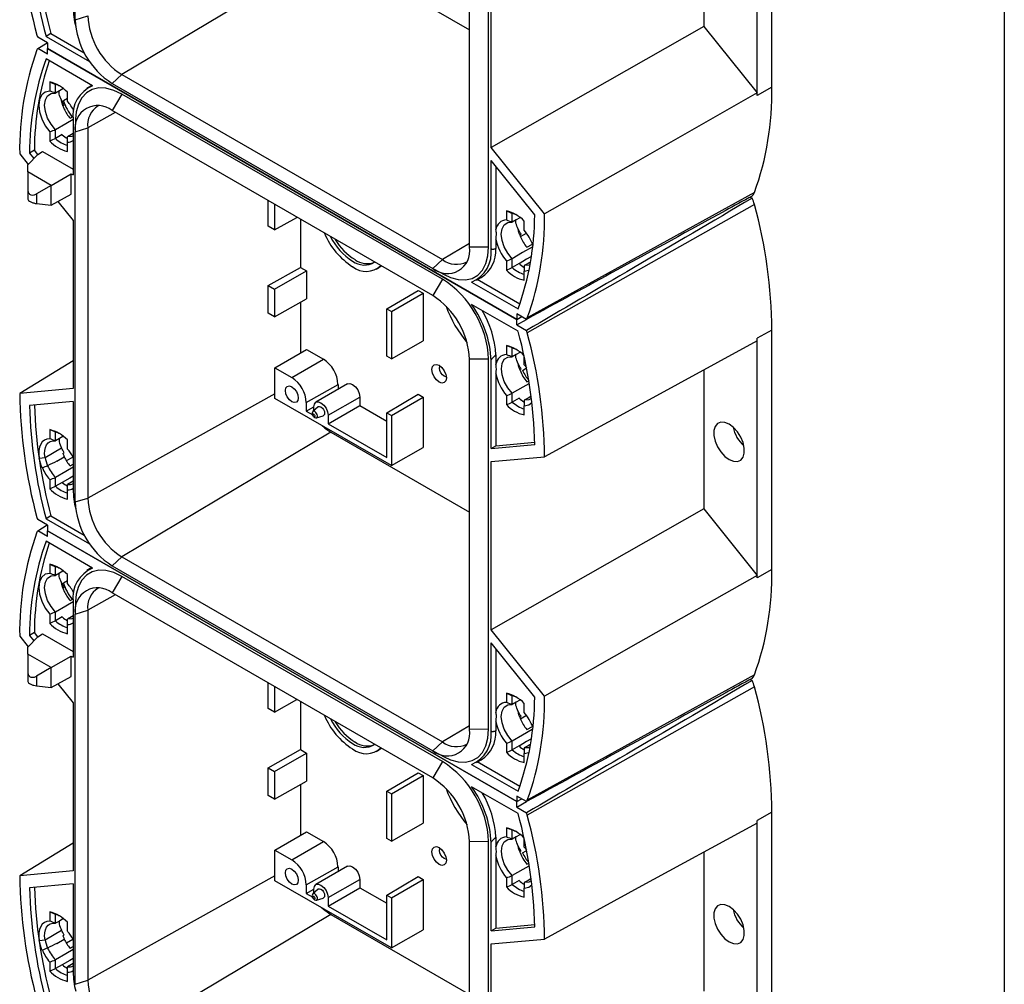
# Model space of a CAD drawing. Header units: millimetres. Extents: x 25 to 1092, y 25 to 838.
# Tile 17 of 18: x 949 to 1092, y 557 to 697. Entities that reach past the tile are written whole.
import ezdxf

# ---------------------------------------------------------------- set-up
doc = ezdxf.new("R2010")
doc.units = ezdxf.units.MM
doc.header["$LTSCALE"] = 4
doc.linetypes.add('SLD-Solid', pattern=[0])
doc.layers.add('TEXT', color=140, linetype='SLD-Solid', lineweight=25)

msp = doc.modelspace()

# ---------------------------------------------------------------- linework, layer by layer
for p, q in [((957, 697.41), (957, 751.3)), ((1058.38, 687.58), (1058.38, 722.45)), ((1056.23, 686.38), (1056.23, 721.25)), ((1014.38, 664.29), (1014.38, 718.18)), ((1017.16, 664.31), (1017.16, 718.21)), ((1048.45, 716.65), (1048.45, 696.41)), ((994.18, 707.59), (963.77, 689.42)), ((994.18, 707.59), (1014.38, 695.92)), ((1017.51, 678.81), (1017.51, 703.31)), ((957, 697.41), (958.82, 697.99)), ((1048.45, 696.41), (1017.51, 678.81)), ((1048.45, 696.41), (1056.22, 686.74)), ((953.47, 695.38), (952.76, 694.96)), ((952.76, 694.96), (959.09, 691.31)), ((953.47, 695.38), (958.32, 692.58)), ((952.95, 694.03), (951.54, 694.85)), ((951.54, 693.22), (952.92, 694.06)), ((952.95, 694.03), (952.95, 693.22)), ((952.95, 692.4), (951.54, 693.22)), ((952.95, 693.22), (1021.26, 653.78)), ((952.95, 692.4), (952.95, 693.22)), ((1021.26, 653.78), (952.95, 693.22)), ((959.53, 687.79), (952.76, 691.69)), ((962.36, 688.14), (963.77, 689.42)), ((963.77, 689.42), (1010.44, 662.48)), ((953.28, 688.35), (953.28, 687.02)), ((954.13, 686.7), (954.13, 687.99)), ((959.41, 687.85), (958.71, 687.43)), ((962.36, 688.14), (1009.03, 661.19)), ((955.87, 685.53), (955.87, 686.85)), ((963.77, 686.57), (962.36, 684.17)), ((1010.44, 659.62), (963.77, 686.57)), ((1058.38, 687.58), (1056.23, 686.38)), ((955.21, 684.87), (955.41, 684.99)), ((955.27, 685.63), (955.87, 685.98)), ((962.83, 683.9), (958.82, 681.66)), ((1009.03, 657.23), (962.36, 684.17)), ((956.26, 683.05), (956.71, 683.31)), ((956.7, 682.89), (956.7, 674.8)), ((957.05, 682.94), (957, 681.29)), ((953.28, 681.06), (953.28, 679.74)), ((954.13, 680.1), (954.13, 681.38)), ((955.11, 680.67), (954.13, 680.1)), ((957, 681.08), (958.82, 681.66)), ((957, 627.19), (957, 681.08)), ((958.82, 681.66), (958.82, 627.77)), ((955.87, 680.26), (955.79, 680.22)), ((955.87, 678.24), (955.87, 679.57)), ((948.92, 677.87), (950.16, 676.33)), ((951.54, 677.78), (950.12, 676.29)), ((951.05, 678.39), (950.34, 677.98)), ((950.34, 677.98), (950.98, 677.19)), ((951.54, 677.78), (951.05, 678.39)), ((951.54, 677.78), (952.24, 678.2)), ((952.24, 678.2), (956.7, 675.63)), ((1025.29, 669.13), (1017.51, 678.81)), ((1017.51, 664.11), (1017.51, 676.92)), ((1023.87, 669.02), (1017.51, 676.92)), ((950.12, 675.25), (950.12, 676.29)), ((950.12, 675.25), (950.12, 672.52)), ((953.52, 673.29), (950.12, 675.25)), ((953.52, 673.29), (956.42, 674.97)), ((956.42, 672.03), (956.42, 674.97)), ((956.42, 674.97), (956.7, 674.8)), ((1018.22, 676.04), (1018.22, 666.84)), ((950.12, 672.52), (950.12, 671.26)), ((953.52, 673.29), (951.38, 672.06)), ((951.38, 672.06), (951.38, 670.64)), ((953.52, 670.41), (953.52, 673.29)), ((953.52, 670.41), (956.42, 672.03)), ((1055.84, 672.23), (1022.78, 653.98)), ((951.38, 670.64), (953.48, 670.41)), ((954.48, 670.95), (956.7, 668.19)), ((985.08, 667.34), (985.08, 671.05)), ((1055.21, 671.58), (1055.49, 671.41)), ((953.52, 670.41), (953.48, 670.41)), ((986.02, 670.51), (986.02, 666.79)), ((1019.75, 669.57), (1019.75, 668.25)), ((1020.6, 667.93), (1020.6, 669.21)), ((1055.84, 670.52), (1022.78, 651.83)), ((956.7, 668.19), (956.7, 643.69)), ((986.02, 666.79), (989.27, 668.63)), ((989.76, 668.35), (989.76, 661.35)), ((1022.34, 666.75), (1022.34, 668.08)), ((986.02, 666.79), (985.08, 667.34)), ((1021.78, 665.85), (1022.65, 666.35)), ((1018.22, 665.47), (1018.22, 664.1)), ((1021.68, 666.1), (1021.88, 666.22)), ((1014.38, 664.83), (1010.44, 662.48)), ((1017.16, 664.31), (1014.38, 664.29)), ((1022.73, 664.28), (1023.55, 664.75)), ((1009.03, 661.19), (1010.44, 662.48)), ((1019.75, 662.29), (1019.75, 660.96)), ((1020.6, 661.33), (1020.6, 662.61)), ((985.08, 658.72), (989.76, 661.35)), ((986.02, 658.17), (990.64, 660.84)), ((989.76, 661.35), (990.64, 660.84)), ((990.64, 660.84), (990.64, 656.76)), ((1000.85, 661.1), (1001.2, 661.3)), ((1009.21, 661.09), (1010.67, 660.31)), ((1021.58, 661.9), (1020.6, 661.33)), ((1022.34, 659.47), (1022.34, 660.79)), ((1010.44, 659.62), (1009.03, 657.23)), ((1014.68, 659.21), (1021.45, 655.31)), ((1015.38, 659.5), (1016.09, 659.89)), ((1021.7, 655.99), (1015.5, 659.57)), ((985.08, 654.68), (985.08, 658.72)), ((985.08, 658.72), (986.02, 658.17)), ((986.02, 658.17), (986.02, 654.14)), ((1002.33, 655.29), (1006.9, 657.98)), ((1006.9, 657.98), (1007.61, 657.57)), ((986.02, 654.14), (990.64, 656.76)), ((989.76, 656.25), (989.76, 648.89)), ((1003, 654.91), (1007.61, 657.57)), ((1007.61, 657.57), (1007.61, 650.63)), ((1002.33, 655.29), (1003, 654.91)), ((1002.33, 648.4), (1002.33, 655.29)), ((1003, 654.91), (1003, 648.01)), ((1021.45, 652.04), (1014.68, 655.95)), ((986.02, 654.14), (985.08, 654.68)), ((1022.67, 653.78), (1021.26, 654.6)), ((1021.26, 654.6), (1021.26, 653.78)), ((1021.26, 653.78), (1021.98, 654.18)), ((1021.26, 653.78), (1021.98, 654.18)), ((1021.26, 652.97), (1021.26, 653.78)), ((1021.26, 652.97), (1022.67, 653.78)), ((1021.26, 652.97), (1022.67, 652.15)), ((1058.38, 652.23), (1056.23, 651.03)), ((1058.38, 617.36), (1058.38, 652.23)), ((1003, 648.01), (1007.61, 650.63)), ((1056.23, 616.16), (1056.23, 651.03)), ((986.06, 646.72), (990.64, 649.41)), ((990.64, 649.41), (993.12, 647.98)), ((1019.75, 649.97), (1019.75, 648.65)), ((1020.6, 648.33), (1020.6, 649.62)), ((956.7, 647.74), (948.92, 643)), ((988.52, 645.3), (993.12, 647.98)), ((1003, 648.01), (1002.33, 648.4)), ((1017.16, 647.98), (1014.38, 647.96)), ((1014.38, 594.06), (1014.38, 647.96)), ((1017.16, 594.09), (1017.16, 647.98)), ((1017.51, 634.97), (1017.51, 647.78)), ((1018.22, 648.61), (1018.22, 647.23)), ((1022.34, 647.15), (1022.34, 648.31)), ((986.06, 642.27), (986.06, 646.72)), ((986.06, 646.72), (988.52, 645.3)), ((1021.68, 646.5), (1021.88, 646.62)), ((1022.1, 646.35), (1022.61, 646.65)), ((1022.7, 646.7), (1022.34, 647.15)), ((1048.45, 646.42), (1048.45, 626.19)), ((1018.22, 645.88), (1018.22, 635.38)), ((1022.73, 644.68), (1023, 644.84)), ((956.7, 643.69), (948.92, 643)), ((990.62, 641.66), (995.24, 644.3)), ((996.61, 644.38), (992.02, 641.7)), ((995.24, 644.3), (995.24, 643.58)), ((986.06, 642.96), (958.82, 627.77)), ((1003, 632.5), (986.06, 642.27)), ((993.8, 639.82), (998.42, 642.47)), ((998.42, 642.47), (998.42, 641.24)), ((1002.33, 640.19), (1006.9, 642.88)), ((1003, 639.8), (1007.61, 642.47)), ((1006.9, 642.88), (1007.61, 642.47)), ((1007.61, 642.47), (1007.61, 635.12)), ((1019.75, 642.69), (1019.75, 641.37)), ((1020.6, 641.73), (1020.6, 643.01)), ((1021.58, 642.3), (1020.6, 641.73)), ((956.7, 641.81), (950.34, 641.24)), ((956.7, 641.81), (956.7, 629)), ((990.62, 641.66), (990.62, 640.41)), ((990.62, 640.41), (991.72, 641.05)), ((992.34, 641.04), (991.58, 640.35)), ((991.72, 640.48), (991.72, 641.03)), ((993.8, 638.58), (998.42, 641.24)), ((998.42, 641.24), (1002.33, 638.98)), ((1022.34, 641.89), (1022.28, 641.86)), ((1022.34, 639.87), (1022.34, 641.2)), ((990.62, 640.41), (991.56, 639.87)), ((992.11, 639.44), (993.09, 639.75)), ((993.8, 639.82), (993.8, 638.58)), ((1002.33, 640.19), (1003, 639.8)), ((1002.33, 633.66), (1002.33, 640.19)), ((1003, 639.8), (1003, 632.5)), ((953.28, 637.72), (953.28, 636.4)), ((993.8, 638.58), (1002.33, 633.66)), ((954.13, 636.08), (954.13, 637.36)), ((955.87, 634.9), (955.87, 636.23)), ((994.18, 637.36), (963.77, 619.2)), ((994.18, 637.36), (1014.38, 625.7)), ((952.6, 633.67), (954.99, 635.06)), ((954.13, 636.08), (954.13, 636.08)), ((1003, 632.5), (1007.61, 635.12)), ((1017.51, 634.97), (1023.87, 635.54)), ((1017.51, 634.97), (1018.22, 635.38)), ((1018.22, 635.38), (1023.86, 635.89)), ((951.76, 633.55), (952.6, 633.67)), ((954.32, 633.14), (955.41, 633.77)), ((955.21, 634.25), (955.41, 634.36)), ((955.74, 633.23), (956.63, 633.74)), ((1017.51, 633.08), (1025.29, 633.78)), ((956.26, 632.43), (956.7, 632.68)), ((1017.51, 608.59), (1017.51, 633.08)), ((954.13, 629.47), (954.13, 630.76)), ((953.28, 630.44), (953.28, 629.11)), ((955.11, 630.04), (954.13, 629.47)), ((955.88, 629.75), (955.87, 629.75)), ((955.87, 627.62), (955.87, 628.94)), ((957, 627.19), (958.82, 627.77)), ((1048.45, 626.19), (1017.51, 608.59)), ((1048.45, 626.19), (1056.22, 616.51)), ((953.47, 625.16), (952.76, 624.74)), ((952.76, 624.74), (959.09, 621.08)), ((953.47, 625.16), (958.32, 622.36)), ((952.95, 623.81), (951.54, 624.63)), ((951.54, 622.99), (952.92, 623.84)), ((952.95, 623.81), (952.95, 622.99)), ((952.95, 622.18), (951.54, 622.99)), ((952.95, 622.99), (1021.26, 583.56)), ((952.95, 622.18), (952.95, 622.99)), ((1021.26, 583.56), (952.95, 622.99)), ((959.53, 617.56), (952.76, 621.47)), ((962.36, 617.91), (963.77, 619.2)), ((963.77, 619.2), (1010.44, 592.26)), ((953.28, 618.13), (953.28, 616.8)), ((954.13, 616.48), (954.13, 617.76)), ((959.41, 617.63), (958.71, 617.21)), ((962.36, 617.91), (1009.03, 590.97)), ((955.87, 615.3), (955.87, 616.63)), ((963.77, 616.34), (962.36, 613.95)), ((1010.44, 589.4), (963.77, 616.34)), ((1058.38, 617.36), (1056.23, 616.16)), ((955.21, 614.65), (955.41, 614.77)), ((955.27, 615.4), (955.87, 615.76)), ((962.83, 613.68), (958.82, 611.44)), ((1009.03, 587.01), (962.36, 613.95)), ((956.26, 612.83), (956.71, 613.09)), ((956.7, 612.66), (956.7, 604.58)), ((957.05, 612.72), (957, 611.06)), ((953.28, 610.84), (953.28, 609.51)), ((954.13, 609.88), (954.13, 611.16)), ((955.11, 610.45), (954.13, 609.88)), ((957, 610.86), (958.82, 611.44)), ((957, 556.97), (957, 610.86)), ((958.82, 611.44), (958.82, 557.55)), ((955.87, 610.04), (955.79, 609.99)), ((955.87, 608.02), (955.87, 609.35)), ((948.92, 607.64), (950.16, 606.11)), ((951.54, 607.56), (950.12, 606.07)), ((951.05, 608.17), (950.34, 607.76)), ((950.34, 607.76), (950.98, 606.97)), ((951.54, 607.56), (951.05, 608.17)), ((951.54, 607.56), (952.24, 607.98)), ((952.24, 607.98), (956.7, 605.4)), ((1025.29, 598.91), (1017.51, 608.59)), ((1017.51, 593.89), (1017.51, 606.7)), ((1023.87, 598.79), (1017.51, 606.7)), ((950.12, 605.03), (950.12, 606.07)), ((950.12, 605.03), (950.12, 602.3)), ((953.52, 603.07), (950.12, 605.03)), ((953.52, 603.07), (956.42, 604.74)), ((956.42, 601.8), (956.42, 604.74)), ((956.42, 604.74), (956.7, 604.58)), ((1018.22, 605.82), (1018.22, 596.61)), ((950.12, 602.3), (950.12, 601.04)), ((953.52, 603.07), (951.38, 601.84)), ((951.38, 601.84), (951.38, 600.42)), ((953.52, 600.19), (953.52, 603.07)), ((953.52, 600.19), (956.42, 601.8)), ((1055.84, 602.01), (1022.78, 583.76)), ((951.38, 600.42), (953.48, 600.18)), ((954.48, 600.73), (956.7, 597.97)), ((985.08, 597.12), (985.08, 600.83)), ((1055.21, 601.36), (1055.49, 601.19)), ((953.52, 600.19), (953.48, 600.18)), ((986.02, 600.29), (986.02, 596.57)), ((1019.75, 599.35), (1019.75, 598.03)), ((1020.6, 597.71), (1020.6, 598.99)), ((1055.84, 600.29), (1022.78, 581.6)), ((956.7, 597.97), (956.7, 573.47)), ((986.02, 596.57), (989.27, 598.41)), ((989.76, 598.13), (989.76, 591.13)), ((1022.34, 596.53), (1022.34, 597.86)), ((986.02, 596.57), (985.08, 597.12)), ((1021.78, 595.62), (1022.65, 596.13)), ((1018.22, 595.24), (1018.22, 593.88)), ((1021.68, 595.88), (1021.88, 595.99)), ((1014.38, 594.61), (1010.44, 592.26)), ((1017.16, 594.09), (1014.38, 594.06)), ((1022.73, 594.06), (1023.55, 594.52)), ((1009.03, 590.97), (1010.44, 592.26)), ((1019.75, 592.07), (1019.75, 590.74)), ((1020.6, 591.1), (1020.6, 592.39)), ((985.08, 588.5), (989.76, 591.13)), ((986.02, 587.95), (990.64, 590.62)), ((989.76, 591.13), (990.64, 590.62)), ((990.64, 590.62), (990.64, 586.53)), ((1000.85, 590.88), (1001.2, 591.08)), ((1009.21, 590.87), (1010.67, 590.08)), ((1021.58, 591.67), (1020.6, 591.1)), ((1022.34, 589.24), (1022.34, 590.57)), ((1010.44, 589.4), (1009.03, 587.01)), ((1014.68, 588.99), (1021.45, 585.08)), ((1015.38, 589.28), (1016.09, 589.67)), ((1021.7, 585.77), (1015.5, 589.35)), ((985.08, 584.46), (985.08, 588.5)), ((985.08, 588.5), (986.02, 587.95)), ((986.02, 587.95), (986.02, 583.91)), ((1002.33, 585.07), (1006.9, 587.76)), ((1006.9, 587.76), (1007.61, 587.35)), ((986.02, 583.91), (990.64, 586.53)), ((1003, 584.69), (1007.61, 587.35)), ((1007.61, 587.35), (1007.61, 580.41)), ((989.76, 586.03), (989.76, 578.66)), ((1002.33, 585.07), (1003, 584.69)), ((1002.33, 578.18), (1002.33, 585.07)), ((1003, 584.69), (1003, 577.79)), ((1021.45, 581.82), (1014.68, 585.72)), ((986.02, 583.91), (985.08, 584.46)), ((1022.67, 583.56), (1021.26, 584.38)), ((1021.26, 584.38), (1021.26, 583.56)), ((1021.26, 583.56), (1021.98, 583.96)), ((1021.26, 583.56), (1021.98, 583.96)), ((1021.26, 582.74), (1021.26, 583.56)), ((1021.26, 582.74), (1022.67, 583.56)), ((1021.26, 582.74), (1022.67, 581.93)), ((1058.38, 582.01), (1056.23, 580.8)), ((1058.38, 547.14), (1058.38, 582.01)), ((1003, 577.79), (1007.61, 580.41)), ((1056.23, 545.94), (1056.23, 580.8)), ((986.06, 576.5), (990.64, 579.18)), ((990.64, 579.18), (993.12, 577.75)), ((1019.75, 579.75), (1019.75, 578.43)), ((1020.6, 578.11), (1020.6, 579.39)), ((956.7, 577.52), (948.92, 572.77)), ((988.52, 575.08), (993.12, 577.75)), ((1003, 577.79), (1002.33, 578.18)), ((1017.16, 577.76), (1014.38, 577.73)), ((1014.38, 523.84), (1014.38, 577.73)), ((1017.16, 523.87), (1017.16, 577.76)), ((1017.51, 564.75), (1017.51, 577.56)), ((1018.22, 578.38), (1018.22, 577.01)), ((1022.34, 576.93), (1022.34, 578.09)), ((986.06, 572.05), (986.06, 576.5)), ((986.06, 576.5), (988.52, 575.08)), ((1021.68, 576.28), (1021.88, 576.4)), ((1022.1, 576.13), (1022.61, 576.42)), ((1022.7, 576.48), (1022.34, 576.93)), ((1048.45, 576.2), (1048.45, 555.97)), ((1018.22, 575.66), (1018.22, 565.16)), ((1022.73, 574.46), (1023, 574.61)), ((956.7, 573.47), (948.92, 572.77)), ((990.62, 571.44), (995.24, 574.08)), ((996.61, 574.15), (992.02, 571.48)), ((995.24, 574.08), (995.24, 573.35)), ((986.06, 572.74), (958.82, 557.55)), ((1003, 562.28), (986.06, 572.05)), ((993.8, 569.6), (998.42, 572.24)), ((998.42, 572.24), (998.42, 571.02)), ((1002.33, 569.96), (1006.9, 572.65)), ((1003, 569.58), (1007.61, 572.24)), ((1006.9, 572.65), (1007.61, 572.24)), ((1007.61, 572.24), (1007.61, 564.9)), ((1019.75, 572.47), (1019.75, 571.14)), ((1020.6, 571.51), (1020.6, 572.79)), ((1021.58, 572.08), (1020.6, 571.51)), ((956.7, 571.58), (950.34, 571.02)), ((956.7, 571.58), (956.7, 558.77)), ((990.62, 571.44), (990.62, 570.19)), ((990.62, 570.19), (991.72, 570.83)), ((992.34, 570.82), (991.58, 570.13)), ((991.72, 570.25), (991.72, 570.8)), ((993.8, 568.35), (998.42, 571.02)), ((998.42, 571.02), (1002.33, 568.76)), ((1022.34, 571.67), (1022.28, 571.63)), ((1022.34, 569.65), (1022.34, 570.98)), ((990.62, 570.19), (991.56, 569.65)), ((992.11, 569.22), (993.09, 569.53)), ((993.8, 569.6), (993.8, 568.35)), ((1002.33, 569.96), (1003, 569.58)), ((1002.33, 563.43), (1002.33, 569.96)), ((1003, 569.58), (1003, 562.28)), ((953.28, 567.5), (953.28, 566.17)), ((993.8, 568.35), (1002.33, 563.43)), ((954.13, 565.86), (954.13, 567.14)), ((955.87, 564.68), (955.87, 566)), ((994.18, 567.14), (963.77, 548.97)), ((994.18, 567.14), (1014.38, 555.48)), ((952.6, 563.44), (954.99, 564.84)), ((954.13, 565.86), (954.13, 565.86)), ((1003, 562.28), (1007.61, 564.9)), ((1017.51, 564.75), (1023.87, 565.32)), ((1017.51, 564.75), (1018.22, 565.16)), ((1018.22, 565.16), (1023.86, 565.66)), ((951.76, 563.33), (952.6, 563.44)), ((954.32, 562.91), (955.41, 563.54)), ((955.21, 564.02), (955.41, 564.14)), ((955.74, 563), (956.63, 563.52)), ((1017.51, 562.86), (1025.29, 563.56)), ((956.26, 562.21), (956.7, 562.46)), ((1017.51, 538.36), (1017.51, 562.86)), ((954.13, 559.25), (954.13, 560.53)), ((953.28, 560.22), (953.28, 558.89)), ((955.11, 559.82), (954.13, 559.25)), ((955.88, 559.53), (955.87, 559.52)), ((955.87, 557.39), (955.87, 558.72)), ((957, 556.97), (958.82, 557.55))]:
    msp.add_line(p, q)
at = {"flags": 128}
for points in [[(953.28, 687.02), (952.63, 686.88), (952.12, 686.46), (951.8, 685.81), (951.69, 684.96), (951.8, 683.99), (952.12, 682.96), (952.63, 681.96), (953.28, 681.06)], [(954.13, 681.38), (953.48, 682.18), (952.97, 683.09), (952.65, 684.05), (952.54, 684.96), (952.65, 685.74), (952.97, 686.33), (953.48, 686.66), (954.13, 686.7)], [(955.21, 687.34), (954.69, 687.03), (954.13, 686.7)], [(963.77, 686.57), (962.6, 687.12), (961.47, 687.42), (960.41, 687.47), (959.45, 687.24), (958.62, 686.77), (957.95, 686.05), (957.46, 685.11), (957.15, 683.97), (957.05, 682.94)], [(1056.22, 686.74), (1038.9, 676.88), (1025.29, 669.13)], [(956.7, 682.87), (955.65, 682.26), (954.13, 681.38)], [(956.7, 680.84), (956.44, 680.69), (955.87, 680.37)], [(956.7, 680.5), (956.52, 680.42), (955.87, 680.37)], [(1020.6, 662.61), (1019.95, 663.4), (1019.44, 664.32), (1019.12, 665.28), (1019, 666.19), (1019.12, 666.97), (1019.44, 667.55), (1019.95, 667.88), (1020.6, 667.93)], [(1021.68, 668.56), (1021.16, 668.26), (1020.6, 667.93)], [(1010.67, 660.31), (1011.61, 659.88), (1012.74, 659.57), (1013.8, 659.53), (1014.76, 659.75), (1015.59, 660.23), (1016.26, 660.95), (1016.76, 661.89), (1017.06, 663.03), (1017.16, 664.31)], [(1023.48, 664.28), (1022.11, 663.49), (1020.6, 662.61)], [(1023.28, 662.88), (1022.67, 662.52), (1021.58, 661.88)], [(1023.17, 662.07), (1022.91, 661.92), (1022.34, 661.6)], [(1001.55, 661.55), (1001.45, 661.47), (1001.2, 661.3)], [(1023.21, 661.74), (1022.99, 661.65), (1022.34, 661.6)], [(1022.34, 660.79), (1023, 660.94), (1023.05, 660.96)], [(1056.22, 650.67), (1038.9, 641.21), (1025.29, 633.78)], [(1020.6, 643.01), (1019.95, 643.81), (1019.44, 644.72), (1019.12, 645.68), (1019.01, 646.59), (1019.12, 647.37), (1019.44, 647.96), (1019.95, 648.29), (1020.6, 648.33)], [(1021.68, 648.97), (1021.16, 648.66), (1020.6, 648.33)], [(1009.96, 644.64), (1009.55, 644.97), (1009.21, 645.43), (1008.98, 645.96), (1008.9, 646.48), (1008.98, 646.9), (1009.21, 647.16), (1009.55, 647.23), (1009.96, 647.09), (1010.37, 646.76), (1010.71, 646.3), (1010.94, 645.77), (1011.02, 645.25), (1010.94, 644.83), (1010.71, 644.57), (1010.37, 644.5), (1009.96, 644.64)], [(1010.67, 645.52), (1010.42, 645.72), (1010.21, 646.01), (1010.06, 646.33), (1010.02, 646.65), (1010.06, 646.91), (1010.11, 646.99)], [(1011.01, 645.43), (1010.92, 645.43), (1010.67, 645.52)], [(988.52, 641.79), (988.16, 642.08), (987.86, 642.49), (987.65, 642.96), (987.58, 643.42), (987.65, 643.79), (987.86, 644.02), (988.16, 644.08), (988.52, 643.96), (988.88, 643.67), (989.18, 643.26), (989.39, 642.79), (989.46, 642.33), (989.39, 641.96), (989.18, 641.72), (988.88, 641.66), (988.52, 641.79)], [(996.61, 644.38), (996.61, 644.38), (996.95, 644.44), (997.36, 644.3), (997.76, 643.98), (998.11, 643.51), (998.34, 642.98), (998.42, 642.47)], [(1022.99, 644.4), (1022.12, 643.89), (1020.6, 643.01)], [(1023.31, 642.55), (1022.91, 642.32), (1022.34, 642)], [(1023.37, 642.26), (1022.99, 642.05), (1022.34, 642)], [(991.72, 641.03), (991.8, 641.44), (992.03, 641.7), (992.36, 641.77), (992.76, 641.63), (993.16, 641.31), (993.5, 640.85), (993.72, 640.33), (993.8, 639.82)], [(992.34, 641.04), (992.39, 641.07), (992.56, 641.11), (992.76, 641.04), (992.97, 640.87), (993.14, 640.64), (993.25, 640.38), (993.29, 640.12), (993.25, 639.91), (993.14, 639.78), (993.09, 639.75)], [(1022.34, 641.2), (1022.99, 641.34), (1023.44, 641.69)], [(991.58, 640.35), (991.53, 640.28), (991.5, 640.13), (991.53, 639.95), (991.61, 639.76), (991.73, 639.6), (991.88, 639.48), (992.02, 639.43), (992.14, 639.46), (992.22, 639.55), (992.25, 639.7), (992.25, 639.76)], [(991.7, 639.62), (991.64, 639.67), (991.58, 639.75), (991.55, 639.83), (991.54, 639.91), (991.55, 639.97), (991.58, 640.02), (991.64, 640.03), (991.7, 640), (991.76, 639.95), (991.82, 639.88), (991.85, 639.8), (991.87, 639.72), (991.85, 639.65), (991.82, 639.61), (991.76, 639.6), (991.7, 639.62)], [(991.88, 640.35), (991.73, 640.4), (991.61, 640.37), (991.58, 640.35)], [(992.87, 638.34), (993.31, 637.96), (994.18, 637.36)], [(1052.16, 638.51), (1051.53, 638.77), (1050.95, 638.8), (1050.48, 638.6), (1050.13, 638.18), (1049.95, 637.58), (1049.95, 636.85), (1050.13, 636.04), (1050.48, 635.23), (1050.95, 634.47), (1051.53, 633.83), (1052.16, 633.37), (1052.79, 633.11), (1053.36, 633.08), (1053.84, 633.28), (1054.19, 633.7), (1054.36, 634.3), (1054.36, 635.03), (1054.19, 635.84), (1053.84, 636.65), (1053.36, 637.41), (1052.79, 638.04), (1052.16, 638.51)], [(953.28, 636.4), (952.88, 636.34), (952.51, 636.19), (952.21, 635.94), (951.97, 635.6), (951.8, 635.18), (951.71, 634.69), (951.7, 634.14), (951.76, 633.55)], [(955.21, 636.71), (954.69, 636.41), (954.13, 636.08)], [(952.6, 633.67), (952.54, 634.21), (952.56, 634.7), (952.66, 635.14), (952.83, 635.51), (953.07, 635.8), (953.37, 635.99), (953.73, 636.08), (954.13, 636.08)], [(956.7, 632.25), (955.65, 631.64), (954.13, 630.76)], [(956.7, 630.96), (956.2, 630.67), (955.11, 630.03)], [(956.7, 630.22), (956.44, 630.07), (955.88, 629.75)], [(953.28, 616.8), (952.63, 616.66), (952.12, 616.24), (951.8, 615.59), (951.69, 614.74), (951.8, 613.77), (952.12, 612.74), (952.63, 611.74), (953.28, 610.84)], [(954.13, 611.16), (953.48, 611.95), (952.97, 612.87), (952.65, 613.83), (952.54, 614.74), (952.65, 615.52), (952.97, 616.1), (953.48, 616.43), (954.13, 616.48)], [(955.21, 617.12), (954.69, 616.81), (954.13, 616.48)], [(963.77, 616.34), (962.6, 616.9), (961.47, 617.2), (960.41, 617.24), (959.45, 617.02), (958.62, 616.54), (957.95, 615.82), (957.46, 614.88), (957.15, 613.75), (957.05, 612.72)], [(1056.22, 616.51), (1038.9, 606.66), (1025.29, 598.91)], [(956.7, 612.65), (955.65, 612.04), (954.13, 611.16)], [(956.7, 610.62), (956.44, 610.47), (955.87, 610.15)], [(956.7, 610.27), (956.52, 610.2), (955.87, 610.15)], [(1020.6, 592.39), (1019.95, 593.18), (1019.44, 594.1), (1019.12, 595.05), (1019, 595.96), (1019.12, 596.75), (1019.44, 597.33), (1019.95, 597.66), (1020.6, 597.71)], [(1021.68, 598.34), (1021.16, 598.04), (1020.6, 597.71)], [(1010.67, 590.08), (1011.61, 589.65), (1012.74, 589.35), (1013.8, 589.31), (1014.76, 589.53), (1015.59, 590.01), (1016.26, 590.73), (1016.76, 591.67), (1017.06, 592.8), (1017.16, 594.09)], [(1023.48, 594.05), (1022.11, 593.26), (1020.6, 592.39)], [(1023.28, 592.66), (1022.67, 592.3), (1021.58, 591.66)], [(1023.17, 591.85), (1022.91, 591.7), (1022.34, 591.38)], [(1001.55, 591.32), (1001.45, 591.25), (1001.2, 591.08)], [(1023.21, 591.52), (1022.99, 591.42), (1022.34, 591.38)], [(1022.34, 590.57), (1023, 590.71), (1023.05, 590.74)], [(1056.22, 580.45), (1038.9, 570.99), (1025.29, 563.56)], [(1020.6, 572.79), (1019.95, 573.58), (1019.44, 574.5), (1019.12, 575.46), (1019.01, 576.37), (1019.12, 577.15), (1019.44, 577.73), (1019.95, 578.06), (1020.6, 578.11)], [(1021.68, 578.74), (1021.16, 578.44), (1020.6, 578.11)], [(1009.96, 574.42), (1009.55, 574.75), (1009.21, 575.21), (1008.98, 575.74), (1008.9, 576.25), (1008.98, 576.68), (1009.21, 576.94), (1009.55, 577.01), (1009.96, 576.87), (1010.37, 576.54), (1010.71, 576.08), (1010.94, 575.55), (1011.02, 575.03), (1010.94, 574.61), (1010.71, 574.34), (1010.37, 574.28), (1009.96, 574.42)], [(1010.67, 575.3), (1010.42, 575.5), (1010.21, 575.78), (1010.06, 576.11), (1010.02, 576.43), (1010.06, 576.69), (1010.11, 576.77)], [(1011.01, 575.21), (1010.92, 575.21), (1010.67, 575.3)], [(988.52, 571.57), (988.16, 571.86), (987.86, 572.27), (987.65, 572.74), (987.58, 573.19), (987.65, 573.57), (987.86, 573.8), (988.16, 573.86), (988.52, 573.74), (988.88, 573.45), (989.18, 573.04), (989.39, 572.57), (989.46, 572.11), (989.39, 571.74), (989.18, 571.5), (988.88, 571.44), (988.52, 571.57)], [(996.61, 574.15), (996.61, 574.16), (996.95, 574.22), (997.36, 574.08), (997.76, 573.75), (998.11, 573.29), (998.34, 572.76), (998.42, 572.24)], [(1022.99, 574.18), (1022.12, 573.67), (1020.6, 572.79)], [(1023.31, 572.33), (1022.91, 572.1), (1022.34, 571.78)], [(1023.37, 572.04), (1022.99, 571.83), (1022.34, 571.78)], [(991.72, 570.8), (991.8, 571.22), (992.03, 571.48), (992.36, 571.54), (992.76, 571.4), (993.16, 571.08), (993.5, 570.63), (993.72, 570.11), (993.8, 569.6)], [(992.34, 570.82), (992.39, 570.85), (992.56, 570.89), (992.76, 570.82), (992.97, 570.65), (993.14, 570.42), (993.25, 570.15), (993.29, 569.9), (993.25, 569.69), (993.14, 569.55), (993.09, 569.53)], [(1022.34, 570.98), (1022.99, 571.12), (1023.44, 571.46)], [(991.58, 570.13), (991.53, 570.06), (991.5, 569.91), (991.53, 569.73), (991.61, 569.54), (991.73, 569.38), (991.88, 569.26), (992.02, 569.21), (992.14, 569.23), (992.22, 569.33), (992.25, 569.48), (992.25, 569.54)], [(991.7, 569.4), (991.64, 569.45), (991.58, 569.52), (991.55, 569.61), (991.54, 569.69), (991.55, 569.75), (991.58, 569.79), (991.64, 569.8), (991.7, 569.78), (991.76, 569.73), (991.82, 569.66), (991.85, 569.58), (991.87, 569.5), (991.85, 569.43), (991.82, 569.39), (991.76, 569.38), (991.7, 569.4)], [(991.88, 570.12), (991.73, 570.17), (991.61, 570.15), (991.58, 570.13)], [(992.87, 568.12), (993.31, 567.74), (994.18, 567.14)], [(1052.16, 568.29), (1051.53, 568.55), (1050.95, 568.58), (1050.48, 568.37), (1050.13, 567.95), (1049.95, 567.36), (1049.95, 566.62), (1050.13, 565.82), (1050.48, 565), (1050.95, 564.25), (1051.53, 563.61), (1052.16, 563.14), (1052.79, 562.89), (1053.36, 562.86), (1053.84, 563.06), (1054.19, 563.48), (1054.36, 564.08), (1054.36, 564.81), (1054.19, 565.62), (1053.84, 566.43), (1053.36, 567.19), (1052.79, 567.82), (1052.16, 568.29)], [(953.28, 566.17), (952.88, 566.12), (952.51, 565.97), (952.21, 565.72), (951.97, 565.38), (951.8, 564.95), (951.71, 564.46), (951.7, 563.92), (951.76, 563.33)], [(955.21, 566.49), (954.69, 566.18), (954.13, 565.86)], [(952.6, 563.44), (952.54, 563.98), (952.56, 564.48), (952.66, 564.92), (952.83, 565.29), (953.07, 565.57), (953.37, 565.77), (953.73, 565.86), (954.13, 565.86)], [(956.7, 562.02), (955.65, 561.41), (954.13, 560.53)], [(956.7, 560.74), (956.2, 560.45), (955.11, 559.81)], [(956.7, 559.99), (956.44, 559.85), (955.88, 559.53)]]:
    msp.add_lwpolyline(points, dxfattribs=at)
for centre, radius, start, end in [((1020.11, 713.92), 71.19, 180.5626, 195.267), ((1019.99, 713.23), 69.67, 181.4587, 195.2076), ((1020.89, 713.68), 69.86, 181.7692, 195.1853), ((968.47, 699.33), 11.77, 180.5369, 194.3541), ((969.57, 698.48), 10.76, 182.6055, 237.3945), ((968.63, 697.94), 11.64, 182.6055, 237.3945), ((954.39, 695.96), 3.06, 194.8728, 201.2679), ((991.69, 678.56), 42.78, 160.2571, 180.9364), ((952.29, 692.69), 0.918, 145.2292, 159.5086), ((991.02, 677.88), 40.67, 160.1471, 179.8572), ((992.15, 678.25), 41.1, 161.2969, 179.8007), ((952.09, 683.3), 5.19, 43.2511, 76.7543), ((953.09, 684.4), 3.73, 62.7695, 73.8462), ((961.29, 683.5), 4.63, 112.3315, 187.6739), ((1015.04, 686.88), 43.35, 340.2571, 0.9364), ((998.64, 686.38), 57.59, 0.0003, 0.3537), ((963.33, 688.35), 8.51, 198.6354, 217.1165), ((950.62, 681.01), 6.93, 26.9922, 40.6698), ((960.27, 681.61), 3.31, 50.7967, 189.214), ((960.82, 686.9), 5.97, 204.7427, 220.1448), ((962.23, 682.04), 3.43, 123.9678, 186.3937), ((958.87, 684.93), 5.68, 228.6144, 238.1851), ((957.06, 683.29), 5.19, 223.2511, 256.7543), ((957.28, 683.54), 4.66, 227.5132, 252.4922), ((955.9, 681.02), 1.45, 269.06, 303.5307), ((1054.76, 672.62), 1.14, 309.6552, 340.3943), ((1051.49, 669.35), 4.5, 15.0233, 27.2887), ((1018.56, 664.52), 5.19, 43.2511, 76.7543), ((1019.56, 665.63), 3.73, 62.7582, 73.8458), ((986.25, 651.52), 72.14, 0.5626, 15.267), ((1019.78, 666.68), 1.57, 91.2326, 174.1789), ((983.19, 669.12), 40.67, 340.1471, 359.8572), ((982.52, 668.43), 42.78, 340.2571, 0.9364), ((1003.11, 670.44), 10.67, 202.6574, 237.4019), ((1017.09, 662.23), 6.93, 20.0391, 40.6822), ((1002.22, 669.89), 9.05, 206.7424, 237.4747), ((1002.29, 669.8), 8.64, 210.4563, 238.0128), ((1024.8, 666.68), 6.69, 190.4142, 220.9926), ((1027.29, 668.13), 5.97, 202.8517, 220.1407), ((1011.12, 663.76), 3.31, 230.7967, 9.214), ((1012.92, 663.49), 4.63, 292.3315, 7.6739), ((1013.54, 663.82), 4.69, 302.9593, 3.3964), ((999.08, 664.53), 2.84, 232.7762, 301.7064), ((999.49, 664.96), 3.06, 234.4538, 290.013), ((1012.47, 665.13), 3.34, 232.6431, 296.9972), ((999.32, 663.89), 3.13, 231.1022, 313.0129), ((1023.53, 664.52), 5.19, 223.2511, 256.7543), ((1023.75, 664.76), 4.66, 227.5132, 252.4922), ((1025.34, 666.16), 5.68, 228.6144, 238.1851), ((1002.63, 647.36), 14.54, 2.4763, 57.5237), ((1002.75, 647.43), 11.64, 2.6055, 57.3945), ((1027.74, 661.84), 17.87, 200.1024, 219.8774), ((1002.53, 647.16), 15, 2.3614, 35.851), ((1003.67, 647.62), 14.59, 3.8705, 30.6685), ((1021.92, 654.31), 0.918, 325.2292, 339.5086), ((954.22, 633.76), 69.67, 1.4587, 15.2076), ((1019.82, 651.04), 3.06, 14.8728, 21.2679), ((954.11, 633.08), 71.19, 0.5626, 15.267), ((999.25, 651.03), 56.98, 359.6444, 0.0003), ((1018.56, 644.92), 5.19, 43.268, 76.7374), ((1019.56, 646.03), 3.73, 62.7916, 73.847), ((990.63, 644.09), 4.61, 2.6055, 57.3945), ((1019.79, 647.08), 1.57, 91.2355, 174.4322), ((1027.29, 648.53), 5.97, 201.2733, 220.1458), ((1029.89, 650.03), 8.61, 205.2714, 217.0548), ((986.06, 641.45), 4.57, 2.6055, 57.3945), ((1024.79, 647.08), 6.68, 190.3051, 221.0123), ((1020.11, 643.7), 71.19, 180.5626, 195.267), ((1025.37, 646.6), 5.73, 228.6379, 237.3277), ((1019.99, 643.01), 69.67, 181.4587, 195.2076), ((1020.89, 643.46), 69.86, 181.7692, 195.1853), ((1023.53, 644.92), 5.19, 223.268, 256.7374), ((1023.75, 645.17), 4.66, 227.5131, 252.4923), ((991.43, 639.65), 0.825, 7.3306, 57.1457), ((952.09, 632.67), 5.19, 43.268, 76.7374), ((1057.6, 639.08), 4.97, 191.4542, 228.5404), ((953.09, 633.78), 3.73, 62.7916, 73.847), ((950.66, 630.41), 6.88, 29.1514, 40.713), ((960.82, 636.28), 5.97, 204.8643, 220.1454), ((958.56, 634.97), 6.95, 204.0232, 220.6559), ((958.32, 634.83), 5.84, 203.9281, 224.1877), ((957.06, 632.67), 5.19, 223.2511, 256.7543), ((957.28, 632.91), 4.66, 227.5132, 252.4922), ((958.87, 634.31), 5.68, 228.616, 238.1278), ((955.9, 630.39), 1.45, 269.0854, 303.6018), ((956.1, 631.06), 1.33, 260.1581, 296.7024), ((968.47, 629.11), 11.77, 180.5369, 194.3541), ((969.57, 628.26), 10.76, 182.6055, 237.3945), ((968.63, 627.72), 11.64, 182.6055, 237.3945), ((954.39, 625.74), 3.06, 194.8728, 201.2679), ((991.69, 608.34), 42.78, 160.2571, 180.9364), ((952.29, 622.47), 0.918, 145.2292, 159.5086), ((991.02, 607.66), 40.67, 160.1471, 179.8572), ((992.15, 608.02), 41.1, 161.2969, 179.8007), ((952.09, 613.07), 5.19, 43.2511, 76.7543), ((953.09, 614.18), 3.73, 62.7695, 73.8462), ((961.29, 613.28), 4.63, 112.3315, 187.6739), ((1015.04, 616.65), 43.35, 340.2571, 0.9364), ((998.64, 616.16), 57.59, 0.0003, 0.3537), ((963.33, 618.12), 8.51, 198.6354, 217.1165), ((950.62, 610.79), 6.93, 26.9922, 40.6698), ((960.27, 611.39), 3.31, 50.7967, 189.214), ((960.82, 616.68), 5.97, 204.7427, 220.1448), ((962.23, 611.82), 3.43, 123.9678, 186.3937), ((958.87, 614.71), 5.68, 228.6144, 238.1851), ((957.06, 613.07), 5.19, 223.2511, 256.7543), ((957.28, 613.32), 4.66, 227.5132, 252.4922), ((955.9, 610.8), 1.45, 269.06, 303.5307), ((1054.76, 602.39), 1.14, 309.6552, 340.3943), ((1051.49, 599.13), 4.5, 15.0233, 27.2887), ((1018.56, 594.3), 5.19, 43.2511, 76.7543), ((1019.56, 595.41), 3.73, 62.7582, 73.8458), ((986.25, 581.3), 72.14, 0.5626, 15.267), ((1019.78, 596.45), 1.57, 91.2326, 174.1789), ((983.19, 598.9), 40.67, 340.1471, 359.8572), ((982.52, 598.21), 42.78, 340.2571, 0.9364), ((1003.11, 600.22), 10.67, 202.6574, 237.4019), ((1017.09, 592.01), 6.93, 20.0391, 40.6822), ((1002.22, 599.67), 9.05, 206.7424, 237.4747), ((1002.29, 599.57), 8.64, 210.4563, 238.0128), ((1024.8, 596.45), 6.69, 190.4142, 220.9926), ((1027.29, 597.91), 5.97, 202.8517, 220.1407), ((1011.12, 593.53), 3.31, 230.7967, 9.214), ((1012.92, 593.27), 4.63, 292.3315, 7.6739), ((1013.54, 593.6), 4.69, 302.9593, 3.3964), ((999.08, 594.32), 2.86, 232.8642, 300.6671), ((999.49, 594.74), 3.06, 234.4538, 290.013), ((1012.47, 594.91), 3.34, 232.6431, 296.9972), ((999.32, 593.67), 3.13, 231.1022, 313.0129), ((1023.53, 594.3), 5.19, 223.2511, 256.7543), ((1023.75, 594.54), 4.66, 227.5132, 252.4922), ((1025.34, 595.93), 5.68, 228.6144, 238.1851), ((1002.63, 577.13), 14.54, 2.4763, 57.5237), ((1002.75, 577.2), 11.64, 2.6055, 57.3945), ((1027.74, 591.62), 17.87, 200.1024, 219.8774), ((1002.53, 576.94), 15, 2.3614, 35.851), ((1003.67, 577.4), 14.59, 3.8705, 30.6685), ((1021.92, 584.08), 0.918, 325.2292, 339.5086), ((954.22, 563.54), 69.67, 1.4587, 15.2076), ((1019.82, 580.82), 3.06, 14.8728, 21.2679), ((954.11, 562.86), 71.19, 0.5626, 15.267), ((999.25, 580.8), 56.98, 359.6444, 0.0003), ((1018.56, 574.7), 5.19, 43.268, 76.7374), ((1019.56, 575.81), 3.73, 62.7916, 73.847), ((990.63, 573.87), 4.61, 2.6055, 57.3945), ((1019.79, 576.85), 1.57, 91.2355, 174.4322), ((1027.29, 578.31), 5.97, 201.2733, 220.1458), ((1029.89, 579.8), 8.61, 205.2714, 217.0548), ((986.06, 571.23), 4.57, 2.6055, 57.3945), ((1024.79, 576.85), 6.68, 190.3051, 221.0123), ((1020.11, 573.47), 71.19, 180.5626, 195.267), ((1025.37, 576.37), 5.73, 228.6379, 237.3277), ((1019.99, 572.79), 69.67, 181.4587, 195.2076), ((1020.89, 573.24), 69.86, 181.7692, 195.1853), ((1023.53, 574.7), 5.19, 223.268, 256.7374), ((1023.75, 574.95), 4.66, 227.5131, 252.4923), ((991.43, 569.43), 0.825, 7.3306, 57.1457), ((952.09, 562.45), 5.19, 43.268, 76.7374), ((1057.6, 568.86), 4.97, 191.4542, 228.5404), ((953.09, 563.56), 3.73, 62.7916, 73.847), ((950.66, 560.19), 6.88, 29.1514, 40.713), ((960.82, 566.05), 5.97, 204.8643, 220.1454), ((958.56, 564.74), 6.95, 204.0232, 220.6559), ((958.32, 564.61), 5.84, 203.9281, 224.1877), ((957.06, 562.45), 5.19, 223.2511, 256.7543), ((957.28, 562.69), 4.66, 227.5132, 252.4922), ((958.87, 564.09), 5.68, 228.616, 238.1278), ((955.9, 560.17), 1.45, 269.0854, 303.6018), ((956.1, 560.83), 1.33, 260.1581, 296.7024), ((968.47, 558.88), 11.77, 180.5369, 194.3541), ((969.57, 558.04), 10.76, 182.6055, 237.3945)]:
    msp.add_arc(centre, radius, start, end)
for points in [[(953.28, 688.35), (953.57, 688.23), (953.85, 688.11), (954.13, 687.99)], [(954.13, 686.7), (953.85, 686.82), (953.57, 686.92), (953.28, 687.02)], [(954.99, 685.68), (955.11, 685.46), (955.25, 685.22), (955.41, 684.99)], [(955.21, 684.87), (955.27, 684.72), (955.33, 684.56), (955.4, 684.4)], [(954.13, 681.38), (953.85, 681.27), (953.57, 681.17), (953.28, 681.06)], [(954.13, 680.1), (953.85, 679.97), (953.57, 679.85), (953.28, 679.74)], [(955.87, 679.57), (955.87, 679.83), (955.87, 680.1), (955.87, 680.37)], [(1019.75, 669.57), (1020.03, 669.46), (1020.32, 669.34), (1020.6, 669.21)], [(1019.75, 668.25), (1020.03, 668.15), (1020.32, 668.04), (1020.6, 667.93)], [(1021.88, 666.22), (1021.72, 666.45), (1021.57, 666.69), (1021.46, 666.91)], [(1021.68, 666.1), (1021.71, 666), (1021.75, 665.91), (1021.79, 665.81)], [(1019.75, 662.29), (1020.03, 662.39), (1020.32, 662.5), (1020.6, 662.61)], [(1019.75, 660.96), (1020.03, 661.08), (1020.32, 661.2), (1020.6, 661.33)], [(1022.34, 661.6), (1022.34, 661.33), (1022.34, 661.06), (1022.34, 660.79)], [(1020.6, 649.62), (1020.32, 649.74), (1020.04, 649.86), (1019.75, 649.97)], [(1019.75, 648.65), (1020.04, 648.55), (1020.32, 648.44), (1020.6, 648.33)], [(1021.88, 646.62), (1021.72, 646.85), (1021.57, 647.09), (1021.46, 647.31)], [(1021.68, 646.5), (1021.7, 646.46), (1021.71, 646.41), (1021.73, 646.36)], [(1019.75, 642.69), (1020.04, 642.79), (1020.32, 642.9), (1020.6, 643.01)], [(1022.34, 642), (1022.34, 641.73), (1022.34, 641.46), (1022.34, 641.2)], [(1019.75, 641.37), (1020.04, 641.48), (1020.32, 641.6), (1020.6, 641.73)], [(954.13, 637.36), (953.85, 637.49), (953.57, 637.61), (953.28, 637.72)], [(954.13, 636.08), (953.85, 636.19), (953.57, 636.29), (953.28, 636.4)], [(955.41, 634.36), (955.25, 634.6), (955.11, 634.83), (954.99, 635.06)], [(952.21, 632.14), (952, 632.61), (951.85, 633.08), (951.76, 633.55)], [(952.6, 633.67), (952.67, 633.27), (952.79, 632.87), (952.98, 632.46)], [(952.98, 632.46), (952.72, 632.35), (952.46, 632.24), (952.21, 632.14)], [(954.32, 633.13), (953.87, 632.91), (953.42, 632.68), (952.98, 632.46)], [(954.32, 633.13), (954.32, 633.13), (954.32, 633.13), (954.32, 633.14)], [(953.28, 630.44), (953.57, 630.54), (953.85, 630.65), (954.13, 630.76)], [(953.28, 629.11), (953.57, 629.23), (953.85, 629.35), (954.13, 629.47)], [(955.87, 628.94), (955.87, 629.22), (955.87, 629.49), (955.87, 629.75)], [(953.28, 618.13), (953.57, 618.01), (953.85, 617.89), (954.13, 617.76)], [(954.13, 616.48), (953.85, 616.59), (953.57, 616.7), (953.28, 616.8)], [(954.99, 615.46), (955.11, 615.24), (955.25, 615), (955.41, 614.77)], [(955.21, 614.65), (955.27, 614.49), (955.33, 614.34), (955.4, 614.18)], [(954.13, 611.16), (953.85, 611.05), (953.57, 610.94), (953.28, 610.84)], [(954.13, 609.88), (953.85, 609.75), (953.57, 609.63), (953.28, 609.51)], [(955.87, 609.35), (955.87, 609.61), (955.87, 609.88), (955.87, 610.15)], [(1019.75, 599.35), (1020.03, 599.24), (1020.32, 599.11), (1020.6, 598.99)], [(1019.75, 598.03), (1020.03, 597.92), (1020.32, 597.82), (1020.6, 597.71)], [(1021.88, 595.99), (1021.72, 596.23), (1021.57, 596.46), (1021.46, 596.69)], [(1021.68, 595.88), (1021.71, 595.78), (1021.75, 595.68), (1021.79, 595.59)], [(1019.75, 592.07), (1020.03, 592.17), (1020.32, 592.27), (1020.6, 592.39)], [(1019.75, 590.74), (1020.03, 590.86), (1020.32, 590.98), (1020.6, 591.1)], [(1022.34, 591.38), (1022.34, 591.1), (1022.34, 590.84), (1022.34, 590.57)], [(1020.6, 579.39), (1020.32, 579.52), (1020.04, 579.64), (1019.75, 579.75)], [(1019.75, 578.43), (1020.04, 578.33), (1020.32, 578.22), (1020.6, 578.11)], [(1021.88, 576.4), (1021.72, 576.63), (1021.57, 576.87), (1021.46, 577.09)], [(1021.68, 576.28), (1021.7, 576.23), (1021.71, 576.19), (1021.73, 576.14)], [(1019.75, 572.47), (1020.04, 572.57), (1020.32, 572.68), (1020.6, 572.79)], [(1022.34, 571.78), (1022.34, 571.51), (1022.34, 571.24), (1022.34, 570.98)], [(1019.75, 571.14), (1020.04, 571.26), (1020.32, 571.38), (1020.6, 571.51)], [(954.13, 567.14), (953.85, 567.26), (953.57, 567.38), (953.28, 567.5)], [(954.13, 565.86), (953.85, 565.97), (953.57, 566.07), (953.28, 566.17)], [(955.41, 564.14), (955.25, 564.38), (955.11, 564.61), (954.99, 564.84)], [(952.21, 561.91), (952, 562.39), (951.85, 562.86), (951.76, 563.33)], [(952.6, 563.44), (952.67, 563.04), (952.79, 562.64), (952.98, 562.24)], [(952.98, 562.24), (952.72, 562.13), (952.46, 562.02), (952.21, 561.91)], [(954.32, 562.91), (953.87, 562.69), (953.42, 562.46), (952.98, 562.24)], [(954.32, 562.91), (954.32, 562.91), (954.32, 562.91), (954.32, 562.91)], [(953.28, 560.22), (953.57, 560.32), (953.85, 560.42), (954.13, 560.53)], [(953.28, 558.89), (953.57, 559.01), (953.85, 559.13), (954.13, 559.25)], [(955.87, 558.72), (955.87, 559), (955.87, 559.26), (955.87, 559.52)]]:
    msp.add_open_spline(points, degree=3)
for points, knots in [([(954.99, 685.68), (954.86, 686), (954.62, 686.54), (954.65, 686.88), (954.67, 687.02)], [0, 0, 0, 0, 0.585102, 1, 1, 1, 1]), ([(955.21, 684.87), (955.19, 684.93), (955.16, 685.03), (955.11, 685.18), (955.08, 685.31), (955.05, 685.42), (955.03, 685.52), (955.01, 685.61), (955, 685.66), (954.99, 685.68)], [0, 0, 0, 0, 0.197303, 0.376557, 0.537623, 0.680455, 0.805076, 0.911559, 1, 1, 1, 1]), ([(950.12, 672.52), (950.12, 672.4), (950.15, 672.28), (950.28, 672.06), (950.38, 671.98), (950.65, 671.88), (950.8, 671.87), (951.11, 671.93), (951.25, 671.99), (951.38, 672.06)], [0, 0, 0, 0, 0.25, 0.25, 0.5, 0.5, 0.75, 0.75, 1, 1, 1, 1]), ([(950.12, 671.26), (950.12, 671.21), (950.15, 671.15), (950.28, 671.02), (950.38, 670.95), (950.65, 670.82), (950.8, 670.77), (951.11, 670.68), (951.25, 670.65), (951.38, 670.64)], [0, 0, 0, 0, 0.25, 0.25, 0.5, 0.5, 0.75, 0.75, 1, 1, 1, 1]), ([(1055.49, 671.74), (1054.19, 671.02), (1052.88, 670.3), (1051.57, 669.58), (1046.33, 666.71), (1041.09, 663.85), (1035.85, 660.98), (1031.46, 658.58), (1027.07, 656.18), (1022.67, 653.78)], [0, 0, 0, 0, 0.00550971, 0.00550971, 0.00550971, 0.02754854, 0.02754854, 0.02754854, 0.04600888, 0.04600888, 0.04600888, 0.04600888]), ([(1055.49, 671.41), (1049.74, 668.03), (1038.8, 661.6), (1027.86, 655.19), (1022.67, 652.15)], [0, 0, 0, 0, 0.526691, 1, 1, 1, 1]), ([(1021.46, 666.91), (1021.32, 667.22), (1021.09, 667.76), (1021.12, 668.1), (1021.13, 668.25)], [0, 0, 0, 0, 0.585102, 1, 1, 1, 1]), ([(1018.22, 665.47), (1018.23, 665.53), (1018.25, 665.66), (1018.27, 665.84), (1018.28, 666.02), (1018.29, 666.25), (1018.27, 666.53), (1018.24, 666.73), (1018.22, 666.84)], [0, 0, 0, 0, 0.127213, 0.252539, 0.376951, 0.501454, 0.748907, 1, 1, 1, 1]), ([(1021.68, 666.1), (1021.66, 666.17), (1021.63, 666.23), (1021.55, 666.51), (1021.5, 666.71), (1021.46, 666.91)], [0.0005900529, 0.0005900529, 0.0005900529, 0.0005900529, 0.0008116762, 0.0008116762, 0.0014816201, 0.0014816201, 0.0014816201, 0.0014816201]), ([(1017.51, 664.11), (1017.51, 664.1), (1017.51, 664.08), (1017.52, 664.06), (1017.54, 664.04), (1017.56, 664.03), (1017.59, 664.02), (1017.63, 664.01), (1017.67, 664), (1017.71, 664), (1017.77, 664.01), (1017.83, 664.01), (1017.89, 664.02), (1017.97, 664.04), (1018.05, 664.06), (1018.13, 664.08), (1018.19, 664.09), (1018.22, 664.1)], [0, 0, 0, 0, 0.029482, 0.060863, 0.09574, 0.135287, 0.180314, 0.231373, 0.288839, 0.352979, 0.423981, 0.501985, 0.587097, 0.679397, 0.778948, 0.885803, 1, 1, 1, 1]), ([(1017.51, 647.78), (1017.51, 647.79), (1017.51, 647.81), (1017.52, 647.85), (1017.54, 647.88), (1017.56, 647.92), (1017.59, 647.97), (1017.63, 648.02), (1017.67, 648.07), (1017.71, 648.12), (1017.77, 648.18), (1017.83, 648.24), (1017.89, 648.31), (1017.97, 648.38), (1018.05, 648.45), (1018.13, 648.53), (1018.19, 648.58), (1018.22, 648.61)], [0, 0, 0, 0, 0.02945, 0.060811, 0.095676, 0.135218, 0.180245, 0.231308, 0.28878, 0.352927, 0.423937, 0.501949, 0.587069, 0.679377, 0.778936, 0.885797, 1, 1, 1, 1]), ([(1021.46, 647.31), (1021.32, 647.63), (1021.09, 648.16), (1021.12, 648.51), (1021.13, 648.65)], [0, 0, 0, 0, 0.585102, 1, 1, 1, 1]), ([(1018.22, 645.88), (1018.23, 645.94), (1018.25, 646.07), (1018.27, 646.25), (1018.28, 646.42), (1018.28, 646.65), (1018.27, 646.92), (1018.24, 647.13), (1018.22, 647.23)], [0, 0, 0, 0, 0.127176, 0.252504, 0.376933, 0.501447, 0.748934, 1, 1, 1, 1]), ([(1021.68, 646.5), (1021.66, 646.57), (1021.63, 646.64), (1021.55, 646.91), (1021.5, 647.11), (1021.46, 647.31)], [0.0049801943, 0.0049801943, 0.0049801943, 0.0049801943, 0.0052015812, 0.0052015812, 0.0058740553, 0.0058740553, 0.0058740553, 0.0058740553]), ([(954.67, 636.39), (954.65, 636.25), (954.62, 635.91), (954.86, 635.37), (954.99, 635.06)], [0, 0, 0, 0, 0.414898, 1, 1, 1, 1]), ([(955.21, 634.25), (955.24, 634.18), (955.26, 634.12), (955.31, 634), (955.33, 633.94), (955.37, 633.84), (955.39, 633.81), (955.41, 633.77)], [0, 0, 0, 0, 0.0002145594, 0.0002145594, 0.0004006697, 0.0004006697, 0.0005288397, 0.0005288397, 0.0005288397, 0.0005288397]), ([(954.99, 615.46), (954.86, 615.78), (954.62, 616.31), (954.65, 616.66), (954.67, 616.8)], [0, 0, 0, 0, 0.585102, 1, 1, 1, 1]), ([(955.21, 614.65), (955.19, 614.7), (955.16, 614.81), (955.11, 614.95), (955.08, 615.08), (955.05, 615.2), (955.03, 615.3), (955.01, 615.39), (955, 615.44), (954.99, 615.46)], [0, 0, 0, 0, 0.197303, 0.376557, 0.537623, 0.680455, 0.805076, 0.911559, 1, 1, 1, 1]), ([(950.12, 602.3), (950.12, 602.18), (950.15, 602.05), (950.28, 601.84), (950.38, 601.75), (950.65, 601.66), (950.8, 601.65), (951.11, 601.7), (951.25, 601.76), (951.38, 601.84)], [0, 0, 0, 0, 0.25, 0.25, 0.5, 0.5, 0.75, 0.75, 1, 1, 1, 1]), ([(950.12, 601.04), (950.12, 600.99), (950.15, 600.93), (950.28, 600.8), (950.38, 600.73), (950.65, 600.6), (950.8, 600.54), (951.11, 600.46), (951.25, 600.43), (951.38, 600.42)], [0, 0, 0, 0, 0.25, 0.25, 0.5, 0.5, 0.75, 0.75, 1, 1, 1, 1]), ([(1055.49, 601.51), (1054.19, 600.8), (1052.88, 600.08), (1051.57, 599.36), (1046.33, 596.49), (1041.09, 593.62), (1035.85, 590.76), (1031.46, 588.36), (1027.07, 585.96), (1022.67, 583.56)], [0, 0, 0, 0, 0.00550971, 0.00550971, 0.00550971, 0.02754854, 0.02754854, 0.02754854, 0.04600888, 0.04600888, 0.04600888, 0.04600888]), ([(1055.49, 601.19), (1049.74, 597.81), (1038.8, 591.38), (1027.86, 584.96), (1022.67, 581.93)], [0, 0, 0, 0, 0.526691, 1, 1, 1, 1]), ([(1021.46, 596.69), (1021.32, 597), (1021.09, 597.54), (1021.12, 597.88), (1021.13, 598.02)], [0, 0, 0, 0, 0.585102, 1, 1, 1, 1]), ([(1018.22, 595.24), (1018.23, 595.31), (1018.25, 595.43), (1018.27, 595.62), (1018.28, 595.79), (1018.29, 596.02), (1018.27, 596.3), (1018.24, 596.51), (1018.22, 596.61)], [0, 0, 0, 0, 0.127213, 0.252539, 0.376951, 0.501454, 0.748907, 1, 1, 1, 1]), ([(1021.68, 595.88), (1021.66, 595.94), (1021.63, 596.01), (1021.55, 596.28), (1021.5, 596.49), (1021.46, 596.69)], [0.0005900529, 0.0005900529, 0.0005900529, 0.0005900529, 0.0008116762, 0.0008116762, 0.0014816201, 0.0014816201, 0.0014816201, 0.0014816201]), ([(1017.51, 593.89), (1017.51, 593.88), (1017.51, 593.86), (1017.52, 593.84), (1017.54, 593.82), (1017.56, 593.81), (1017.59, 593.79), (1017.63, 593.79), (1017.67, 593.78), (1017.71, 593.78), (1017.77, 593.78), (1017.83, 593.79), (1017.89, 593.8), (1017.97, 593.82), (1018.05, 593.83), (1018.13, 593.85), (1018.19, 593.87), (1018.22, 593.88)], [0, 0, 0, 0, 0.029482, 0.060863, 0.09574, 0.135287, 0.180314, 0.231373, 0.288839, 0.352979, 0.423981, 0.501985, 0.587097, 0.679397, 0.778948, 0.885803, 1, 1, 1, 1]), ([(1017.51, 577.56), (1017.51, 577.57), (1017.51, 577.59), (1017.52, 577.62), (1017.54, 577.66), (1017.56, 577.7), (1017.59, 577.75), (1017.63, 577.79), (1017.67, 577.84), (1017.71, 577.9), (1017.77, 577.96), (1017.83, 578.02), (1017.89, 578.09), (1017.97, 578.16), (1018.05, 578.23), (1018.13, 578.31), (1018.19, 578.36), (1018.22, 578.38)], [0, 0, 0, 0, 0.02945, 0.060811, 0.095676, 0.135218, 0.180245, 0.231308, 0.28878, 0.352927, 0.423937, 0.501949, 0.587069, 0.679377, 0.778936, 0.885797, 1, 1, 1, 1]), ([(1021.46, 577.09), (1021.32, 577.41), (1021.09, 577.94), (1021.12, 578.28), (1021.13, 578.43)], [0, 0, 0, 0, 0.585102, 1, 1, 1, 1]), ([(1018.22, 575.66), (1018.23, 575.72), (1018.25, 575.84), (1018.27, 576.02), (1018.28, 576.2), (1018.28, 576.43), (1018.27, 576.7), (1018.24, 576.9), (1018.22, 577.01)], [0, 0, 0, 0, 0.127176, 0.252504, 0.376933, 0.501447, 0.748934, 1, 1, 1, 1]), ([(1021.68, 576.28), (1021.66, 576.35), (1021.63, 576.42), (1021.55, 576.69), (1021.5, 576.89), (1021.46, 577.09)], [0.0049801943, 0.0049801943, 0.0049801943, 0.0049801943, 0.0052015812, 0.0052015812, 0.0058740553, 0.0058740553, 0.0058740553, 0.0058740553]), ([(954.67, 566.17), (954.65, 566.03), (954.62, 565.69), (954.86, 565.15), (954.99, 564.84)], [0, 0, 0, 0, 0.414898, 1, 1, 1, 1]), ([(955.21, 564.02), (955.24, 563.96), (955.26, 563.9), (955.31, 563.77), (955.33, 563.72), (955.37, 563.62), (955.39, 563.58), (955.41, 563.54)], [0, 0, 0, 0, 0.0002145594, 0.0002145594, 0.0004006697, 0.0004006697, 0.0005288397, 0.0005288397, 0.0005288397, 0.0005288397])]:
    msp.add_open_spline(points, degree=3, knots=knots)
at = {"layer": 'TEXT'}
msp.add_line((1092.2, 838.2), (1092.2, 25.4), dxfattribs=at)

doc.saveas('drawing.dxf')
